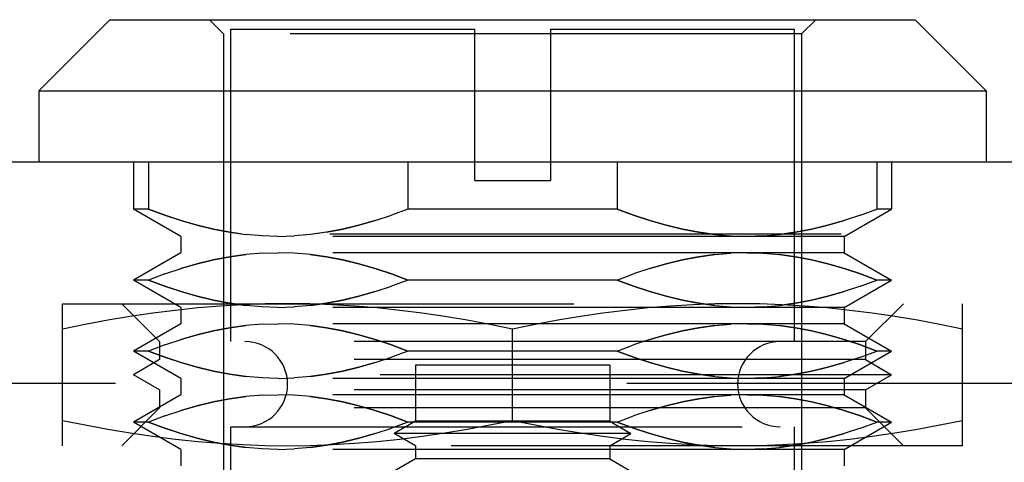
# Model space of a CAD drawing. Header units: inches. Extents: x 0 to 77.3, y 0 to 50.
# Tile 13 of 23: x 32.156 to 32.974, y 11.46 to 11.828. Entities that reach past the tile are written whole.
import ezdxf

# ---------------------------------------------------------------- set-up
doc = ezdxf.new("R2010")
doc.units = ezdxf.units.IN
doc.header["$LTSCALE"] = 4.25
doc.header["$MEASUREMENT"] = 0
doc.linetypes.add('HIDDEN', pattern=[0.2, 0.1, -0.1])
doc.layers.add('DEFAULT_2', color=8, linetype='HIDDEN')
doc.layers.add('DOOR_ASSEMBLY', color=7, linetype='CONTINUOUS')

msp = doc.modelspace()

# ---------------------------------------------------------------- linework, layer by layer
at = {"layer": 'DEFAULT_2', "color": 8, "linetype": 'HIDDEN'}
msp.add_line((18.21045, 11.5255), (33.41737, 11.5255), dxfattribs=at)
at = {"layer": 'DOOR_ASSEMBLY', "color": 7, "linetype": 'Continuous'}
for p, q in [((32.23072, 11.82782), (32.17167, 11.76877)), ((32.23073, 11.82782), (32.90001, 11.82782)), ((32.90001, 11.82782), (32.95907, 11.76877)), ((32.17167, 11.76877), (32.95907, 11.76877)), ((32.17167, 11.76877), (32.17167, 11.70971)), ((32.95907, 11.76877), (32.95907, 11.70971))]:
    msp.add_line(p, q, dxfattribs=at)
at = {"layer": 'DOOR_ASSEMBLY', "color": 8, "linetype": 'HIDDEN'}
for p, q in [((32.32521, 11.81601), (32.3134, 11.82782)), ((32.80553, 11.81601), (32.81734, 11.82782)), ((32.33112, 11.81995), (32.53387, 11.81995)), ((32.33112, 11.56011), (32.33112, 11.81995)), ((32.53387, 11.69397), (32.53387, 11.81995)), ((32.59686, 11.81995), (32.79962, 11.81995)), ((32.59686, 11.81995), (32.59686, 11.69397)), ((32.79962, 11.56011), (32.79962, 11.81995)), ((32.80553, 11.81601), (32.32521, 11.81601)), ((32.32521, 11.81601), (32.32521, 11.37534)), ((32.80553, 11.81601), (32.80553, 11.37534)), ((32.25041, 11.70971), (32.25041, 11.67034)), ((32.26268, 11.70971), (32.26268, 11.67034)), ((32.47832, 11.70971), (32.47832, 11.67034)), ((32.65242, 11.70971), (32.65242, 11.67034)), ((32.86806, 11.70971), (32.86806, 11.67034)), ((32.88033, 11.70971), (32.88033, 11.67034)), ((32.53387, 11.69397), (32.59686, 11.69397)), ((32.26268, 11.67034), (32.25041, 11.67034)), ((32.28978, 11.64761), (32.25041, 11.67034)), ((32.47832, 11.67034), (32.46474, 11.66522)), ((32.65242, 11.67034), (32.47832, 11.67034)), ((32.84096, 11.64761), (32.88033, 11.67034)), ((32.85448, 11.66522), (32.86806, 11.67034)), ((32.88033, 11.67034), (32.86806, 11.67034)), ((32.45118, 11.66071), (32.46475, 11.66523)), ((32.85449, 11.66523), (32.84092, 11.66071)), ((17.96337, 11.64971), (33.66337, 11.64971)), ((32.84096, 11.64761), (32.28978, 11.64761)), ((32.28978, 11.64761), (32.28978, 11.63402)), ((32.35712, 11.648), (32.34366, 11.64912)), ((32.3705, 11.64761), (32.35708, 11.648)), ((32.3705, 11.64761), (32.38391, 11.648)), ((32.39733, 11.64912), (32.38387, 11.648)), ((32.41076, 11.65099), (32.39727, 11.64911)), ((32.74683, 11.648), (32.76024, 11.64761)), ((32.77365, 11.648), (32.76024, 11.64761)), ((32.77361, 11.648), (32.78708, 11.64912)), ((32.8005, 11.65099), (32.78708, 11.64912)), ((32.84096, 11.64761), (32.84096, 11.63402)), ((32.28978, 11.63402), (32.25041, 11.61129)), ((32.84096, 11.63402), (32.28978, 11.63402)), ((32.35712, 11.63364), (32.34366, 11.63251)), ((32.35708, 11.63363), (32.3705, 11.63402)), ((32.38391, 11.63363), (32.3705, 11.63402)), ((32.7334, 11.63251), (32.74687, 11.63364)), ((32.76024, 11.63402), (32.74683, 11.63363)), ((32.76024, 11.63402), (32.77365, 11.63363)), ((32.84096, 11.63402), (32.88033, 11.61129)), ((32.27624, 11.6164), (32.28981, 11.62092)), ((32.67956, 11.62092), (32.66598, 11.6164)), ((32.27626, 11.61641), (32.26268, 11.61129)), ((32.65242, 11.61129), (32.666, 11.61641)), ((32.26268, 11.61129), (32.25041, 11.61129)), ((32.28978, 11.58856), (32.25041, 11.61129)), ((32.45118, 11.60166), (32.46475, 11.60617)), ((32.47832, 11.61129), (32.46474, 11.60617)), ((32.65242, 11.61129), (32.47832, 11.61129)), ((32.85449, 11.60617), (32.84092, 11.60166)), ((32.84096, 11.58856), (32.88033, 11.61129)), ((32.85448, 11.60617), (32.86806, 11.61129)), ((32.88033, 11.61129), (32.86806, 11.61129)), ((32.19135, 11.5916), (32.93938, 11.5916)), ((32.19135, 11.47349), (32.19135, 11.5916)), ((32.27206, 11.56011), (32.24056, 11.5916)), ((32.84096, 11.58856), (32.28978, 11.58856)), ((32.28978, 11.58856), (32.28978, 11.57496)), ((32.3705, 11.58856), (32.35708, 11.58895)), ((32.3705, 11.58856), (32.38391, 11.58895)), ((32.39733, 11.59007), (32.38387, 11.58894)), ((32.74683, 11.58895), (32.76024, 11.58856)), ((32.77365, 11.58895), (32.76024, 11.58856)), ((32.77361, 11.58894), (32.78708, 11.59007)), ((32.84096, 11.58856), (32.84096, 11.57496)), ((32.85867, 11.56011), (32.89017, 11.5916)), ((32.93938, 11.47349), (32.93938, 11.5916)), ((32.28978, 11.57496), (32.25041, 11.55223)), ((32.84096, 11.57496), (32.28978, 11.57496)), ((32.35712, 11.57458), (32.34366, 11.57346)), ((32.35708, 11.57458), (32.3705, 11.57496)), ((32.38391, 11.57458), (32.3705, 11.57496)), ((32.7334, 11.57346), (32.74687, 11.57458)), ((32.76024, 11.57496), (32.74683, 11.57458)), ((32.76024, 11.57496), (32.77365, 11.57458)), ((32.84096, 11.57496), (32.88033, 11.55223)), ((32.56537, 11.49455), (32.56537, 11.57054)), ((32.27626, 11.55736), (32.26268, 11.55223)), ((32.85867, 11.56011), (32.27206, 11.56011)), ((32.27206, 11.56011), (32.27206, 11.54505)), ((32.27624, 11.55735), (32.28981, 11.56187)), ((32.65242, 11.55223), (32.666, 11.55736)), ((32.67956, 11.56187), (32.66598, 11.55735)), ((32.85867, 11.56011), (32.85867, 11.54505)), ((32.26268, 11.55223), (32.25041, 11.55223)), ((32.28978, 11.5295), (32.25041, 11.55223)), ((32.45118, 11.5426), (32.46475, 11.54712)), ((32.47832, 11.55223), (32.46474, 11.54711)), ((32.65242, 11.55223), (32.47832, 11.55223)), ((32.85449, 11.54712), (32.84092, 11.5426)), ((32.84096, 11.5295), (32.88033, 11.55223)), ((32.85448, 11.54711), (32.86806, 11.55223)), ((32.88033, 11.55223), (32.86806, 11.55223)), ((32.27206, 11.54505), (32.25041, 11.53255)), ((32.85867, 11.54505), (32.27206, 11.54505)), ((32.64608, 11.54042), (32.48466, 11.54042)), ((32.48466, 11.54042), (32.48466, 11.49395)), ((32.64608, 11.54042), (32.64608, 11.49395)), ((32.85867, 11.54505), (32.88033, 11.53255)), ((32.88033, 11.53255), (32.25041, 11.53255)), ((32.27206, 11.52005), (32.25041, 11.53255)), ((32.39733, 11.53101), (32.38387, 11.52989)), ((32.77361, 11.52989), (32.78708, 11.53101)), ((32.85867, 11.52005), (32.88033, 11.53255)), ((32.84096, 11.5295), (32.28978, 11.5295)), ((32.28978, 11.5295), (32.28978, 11.51591)), ((32.3705, 11.5295), (32.35708, 11.52989)), ((32.3705, 11.5295), (32.38391, 11.52989)), ((32.74683, 11.52989), (32.76024, 11.5295)), ((32.77365, 11.52989), (32.76024, 11.5295)), ((32.84096, 11.5295), (32.84096, 11.51591)), ((32.28978, 11.51591), (32.25041, 11.49318)), ((32.85867, 11.52005), (32.27206, 11.52005)), ((32.27206, 11.52005), (32.27206, 11.50499)), ((32.84096, 11.51591), (32.28978, 11.51591)), ((32.35712, 11.51553), (32.34366, 11.5144)), ((32.35708, 11.51552), (32.3705, 11.51591)), ((32.38391, 11.51552), (32.3705, 11.51591)), ((32.7334, 11.5144), (32.74687, 11.51553)), ((32.76024, 11.51591), (32.74683, 11.51552)), ((32.76024, 11.51591), (32.77365, 11.51552)), ((32.84096, 11.51591), (32.88033, 11.49318)), ((32.85867, 11.52005), (32.85867, 11.50499)), ((32.27206, 11.50499), (32.24056, 11.47349)), ((32.27626, 11.4983), (32.26268, 11.49318)), ((32.85867, 11.50499), (32.27206, 11.50499)), ((32.27624, 11.49829), (32.28981, 11.50281)), ((32.65242, 11.49318), (32.666, 11.4983)), ((32.67956, 11.50281), (32.66598, 11.49829)), ((32.85867, 11.50499), (32.89017, 11.47349)), ((32.26268, 11.49318), (32.25041, 11.49318)), ((32.28978, 11.47045), (32.25041, 11.49318)), ((32.33112, 11.48924), (32.79962, 11.48924)), ((32.33112, 11.44987), (32.33112, 11.48924)), ((32.47832, 11.49318), (32.46474, 11.48806)), ((32.48466, 11.49395), (32.46694, 11.48372)), ((32.65242, 11.49318), (32.47832, 11.49318)), ((32.64608, 11.49395), (32.48466, 11.49395)), ((32.64608, 11.49395), (32.66379, 11.48372)), ((32.79962, 11.44987), (32.79962, 11.48924)), ((32.84096, 11.47045), (32.88033, 11.49318)), ((32.85448, 11.48806), (32.86806, 11.49318)), ((32.88033, 11.49318), (32.86806, 11.49318)), ((32.45118, 11.48355), (32.46475, 11.48806)), ((32.66379, 11.48372), (32.46694, 11.48372)), ((32.48466, 11.47349), (32.46694, 11.48372)), ((32.64608, 11.47349), (32.66379, 11.48372)), ((32.85449, 11.48806), (32.84092, 11.48355)), ((32.93938, 11.47349), (32.19135, 11.47349)), ((32.48466, 11.47349), (32.48466, 11.46245)), ((32.64608, 11.47349), (32.64608, 11.46245)), ((32.84096, 11.47045), (32.28978, 11.47045)), ((32.28978, 11.47045), (32.28978, 11.45685)), ((32.3705, 11.47045), (32.35708, 11.47084)), ((32.3705, 11.47045), (32.38391, 11.47084)), ((32.39733, 11.47196), (32.38387, 11.47083)), ((32.74683, 11.47084), (32.76024, 11.47045)), ((32.77365, 11.47084), (32.76024, 11.47045)), ((32.77361, 11.47083), (32.78708, 11.47196)), ((32.84096, 11.47045), (32.84096, 11.45685)), ((32.48466, 11.46245), (32.46694, 11.45223)), ((32.64608, 11.46245), (32.48466, 11.46245)), ((32.64608, 11.46245), (32.66379, 11.45223))]:
    msp.add_line(p, q, dxfattribs=at)
at = {"layer": 'DOOR_ASSEMBLY', "color": 3, "linetype": 'Continuous'}
msp.add_line((17.96337, 11.70971), (33.66337, 11.70971), dxfattribs=at)
at = {"layer": 'DOOR_ASSEMBLY', "color": 8, "linetype": 'HIDDEN'}
for points in [[(32.33939, 11.64971), (32.33023, 11.65099), (32.31678, 11.65356), (32.3033, 11.65682), (32.28978, 11.66073), (32.27624, 11.66523), (32.26268, 11.67034)], [(32.26268, 11.67034), (32.27626, 11.66522), (32.28981, 11.66071), (32.30335, 11.6568), (32.31686, 11.65353), (32.33031, 11.65097), (32.34373, 11.64911)], [(32.73347, 11.64911), (32.72005, 11.65096), (32.7066, 11.65353), (32.6931, 11.6568), (32.67956, 11.66071), (32.666, 11.66522), (32.65242, 11.67034)], [(32.65242, 11.67034), (32.66598, 11.66523), (32.67952, 11.66073), (32.69304, 11.65682), (32.70653, 11.65356), (32.71997, 11.65099), (32.7334, 11.64912), (32.74687, 11.648)], [(32.45118, 11.66071), (32.43764, 11.6568), (32.42414, 11.65353), (32.41068, 11.65097), (32.40164, 11.64971)], [(32.41076, 11.65099), (32.42421, 11.65356), (32.43769, 11.65682), (32.45121, 11.66073)], [(32.78701, 11.64911), (32.80043, 11.65096), (32.81388, 11.65353), (32.82738, 11.6568), (32.84092, 11.66071)], [(32.84096, 11.66073), (32.82744, 11.65682), (32.81395, 11.65356), (32.8005, 11.65099)], [(32.28978, 11.62091), (32.3033, 11.62482), (32.31678, 11.62808), (32.33023, 11.63065), (32.34366, 11.63251)], [(32.34373, 11.63252), (32.33031, 11.63067), (32.31686, 11.6281), (32.30335, 11.62484), (32.28981, 11.62092)], [(32.47832, 11.61129), (32.46475, 11.6164), (32.45121, 11.62091), (32.4377, 11.62482), (32.42421, 11.62808), (32.41076, 11.63065), (32.39733, 11.63251), (32.38387, 11.63364)], [(32.39726, 11.63252), (32.41068, 11.63067), (32.42413, 11.6281), (32.43764, 11.62484), (32.45118, 11.62092), (32.46474, 11.61641), (32.47832, 11.61129)], [(32.7334, 11.63251), (32.71998, 11.63065), (32.70653, 11.62808), (32.69304, 11.62482), (32.67952, 11.62091)], [(32.67956, 11.62092), (32.69309, 11.62484), (32.7066, 11.6281), (32.72005, 11.63067), (32.73347, 11.63252)], [(32.77361, 11.63364), (32.78708, 11.63251), (32.8005, 11.63065), (32.81395, 11.62808), (32.82744, 11.62482), (32.84096, 11.62091), (32.85449, 11.6164), (32.86806, 11.61129)], [(32.86806, 11.61129), (32.85448, 11.61641), (32.84092, 11.62092), (32.82738, 11.62484), (32.81388, 11.6281), (32.80043, 11.63067), (32.78701, 11.63252)], [(32.35712, 11.58894), (32.34366, 11.59007), (32.33023, 11.59193), (32.31678, 11.5945), (32.3033, 11.59776), (32.28978, 11.60167), (32.27624, 11.60617), (32.26268, 11.61129)], [(32.26268, 11.61129), (32.27626, 11.60617), (32.28981, 11.60166), (32.30335, 11.59774), (32.31686, 11.59448), (32.33031, 11.59191), (32.34373, 11.59005)], [(32.73347, 11.59005), (32.72005, 11.59191), (32.7066, 11.59448), (32.6931, 11.59774), (32.67956, 11.60166), (32.666, 11.60617), (32.65242, 11.61129)], [(32.65242, 11.61129), (32.66598, 11.60617), (32.67952, 11.60167), (32.69304, 11.59776), (32.70653, 11.5945), (32.71997, 11.59193), (32.7334, 11.59007), (32.74687, 11.58894)], [(32.45118, 11.60166), (32.43764, 11.59774), (32.42414, 11.59448), (32.41068, 11.59191), (32.39727, 11.59005)], [(32.39733, 11.59007), (32.41076, 11.59193), (32.42421, 11.5945), (32.43769, 11.59776), (32.45121, 11.60167)], [(32.78701, 11.59005), (32.80043, 11.59191), (32.81388, 11.59448), (32.82738, 11.59774), (32.84092, 11.60166)], [(32.84096, 11.60167), (32.82744, 11.59776), (32.81395, 11.5945), (32.8005, 11.59193), (32.78708, 11.59007)], [(32.37836, 11.5916), (32.35979, 11.59138), (32.34117, 11.59071), (32.32249, 11.58959), (32.30379, 11.58804), (32.28509, 11.58607), (32.26639, 11.5837), (32.24769, 11.58094), (32.22896, 11.57782), (32.21018, 11.57436), (32.19135, 11.57054)], [(32.56537, 11.57054), (32.54654, 11.57436), (32.52775, 11.57782), (32.50902, 11.58094), (32.49032, 11.5837), (32.47162, 11.58607), (32.45293, 11.58804), (32.43422, 11.58959), (32.41554, 11.59071), (32.39693, 11.59138), (32.37836, 11.5916)], [(32.75238, 11.5916), (32.73381, 11.59138), (32.71519, 11.59071), (32.69651, 11.58959), (32.6778, 11.58804), (32.65911, 11.58607), (32.64041, 11.5837), (32.62171, 11.58094), (32.60298, 11.57782), (32.5842, 11.57436), (32.56537, 11.57054)], [(32.93938, 11.57054), (32.92055, 11.57436), (32.90177, 11.57782), (32.88304, 11.58094), (32.86434, 11.5837), (32.84564, 11.58607), (32.82694, 11.58804), (32.80824, 11.58959), (32.78956, 11.59071), (32.77094, 11.59138), (32.75238, 11.5916)], [(32.28978, 11.56185), (32.3033, 11.56576), (32.31678, 11.56902), (32.33023, 11.57159), (32.34366, 11.57346)], [(32.34373, 11.57347), (32.33031, 11.57161), (32.31686, 11.56905), (32.30335, 11.56578), (32.28981, 11.56187)], [(32.47832, 11.55223), (32.46475, 11.55735), (32.45121, 11.56185), (32.4377, 11.56576), (32.42421, 11.56902), (32.41076, 11.57159), (32.39733, 11.57346), (32.38387, 11.57458)], [(32.39726, 11.57347), (32.41068, 11.57161), (32.42413, 11.56905), (32.43764, 11.56578), (32.45118, 11.56187), (32.46474, 11.55736), (32.47832, 11.55223)], [(32.7334, 11.57346), (32.71998, 11.57159), (32.70653, 11.56902), (32.69304, 11.56576), (32.67952, 11.56185)], [(32.67956, 11.56187), (32.69309, 11.56578), (32.7066, 11.56905), (32.72005, 11.57161), (32.73347, 11.57347)], [(32.77361, 11.57458), (32.78708, 11.57346), (32.8005, 11.57159), (32.81395, 11.56902), (32.82744, 11.56576), (32.84096, 11.56185), (32.85449, 11.55735), (32.86806, 11.55223)], [(32.86806, 11.55223), (32.85448, 11.55736), (32.84092, 11.56187), (32.82738, 11.56578), (32.81388, 11.56905), (32.80043, 11.57161), (32.78701, 11.57347)], [(32.35712, 11.52989), (32.34366, 11.53101), (32.33023, 11.53288), (32.31678, 11.53545), (32.3033, 11.53871), (32.28978, 11.54262), (32.27624, 11.54712), (32.26268, 11.55223)], [(32.26268, 11.55223), (32.27626, 11.54711), (32.28981, 11.5426), (32.30335, 11.53869), (32.31686, 11.53542), (32.33031, 11.53285), (32.34373, 11.531)], [(32.73347, 11.531), (32.72005, 11.53285), (32.7066, 11.53542), (32.6931, 11.53869), (32.67956, 11.5426), (32.666, 11.54711), (32.65242, 11.55223)], [(32.65242, 11.55223), (32.66598, 11.54712), (32.67952, 11.54262), (32.69304, 11.53871), (32.70653, 11.53545), (32.71997, 11.53288), (32.7334, 11.53101), (32.74687, 11.52989)], [(32.45118, 11.5426), (32.43764, 11.53869), (32.42414, 11.53542), (32.41068, 11.53285), (32.39727, 11.531)], [(32.39733, 11.53101), (32.41076, 11.53288), (32.42421, 11.53545), (32.43769, 11.53871), (32.45121, 11.54262)], [(32.78701, 11.531), (32.80043, 11.53285), (32.81388, 11.53542), (32.82738, 11.53869), (32.84092, 11.5426)], [(32.84096, 11.54262), (32.82744, 11.53871), (32.81395, 11.53545), (32.8005, 11.53288), (32.78708, 11.53101)], [(32.28978, 11.5028), (32.3033, 11.50671), (32.31678, 11.50997), (32.33023, 11.51254), (32.34366, 11.5144)], [(32.34373, 11.51441), (32.33031, 11.51256), (32.31686, 11.50999), (32.30335, 11.50673), (32.28981, 11.50281)], [(32.47832, 11.49318), (32.46475, 11.49829), (32.45121, 11.5028), (32.4377, 11.50671), (32.42421, 11.50997), (32.41076, 11.51254), (32.39733, 11.5144), (32.38387, 11.51553)], [(32.39726, 11.51441), (32.41068, 11.51256), (32.42413, 11.50999), (32.43764, 11.50673), (32.45118, 11.50281), (32.46474, 11.4983), (32.47832, 11.49318)], [(32.7334, 11.5144), (32.71998, 11.51254), (32.70653, 11.50997), (32.69304, 11.50671), (32.67952, 11.5028)], [(32.67956, 11.50281), (32.69309, 11.50673), (32.7066, 11.50999), (32.72005, 11.51256), (32.73347, 11.51441)], [(32.77361, 11.51553), (32.78708, 11.5144), (32.8005, 11.51254), (32.81395, 11.50997), (32.82744, 11.50671), (32.84096, 11.5028), (32.85449, 11.49829), (32.86806, 11.49318)], [(32.86806, 11.49318), (32.85448, 11.4983), (32.84092, 11.50281), (32.82738, 11.50673), (32.81388, 11.50999), (32.80043, 11.51256), (32.78701, 11.51441)], [(32.19135, 11.49455), (32.21018, 11.49074), (32.22897, 11.48728), (32.24769, 11.48415), (32.2664, 11.4814), (32.2851, 11.47903), (32.30379, 11.47706), (32.3225, 11.47551), (32.34118, 11.47439), (32.35979, 11.47372), (32.37836, 11.47349)], [(32.35712, 11.47083), (32.34366, 11.47196), (32.33023, 11.47382), (32.31678, 11.47639), (32.3033, 11.47965), (32.28978, 11.48356), (32.27624, 11.48806), (32.26268, 11.49318)], [(32.26268, 11.49318), (32.27626, 11.48806), (32.28981, 11.48355), (32.30335, 11.47963), (32.31686, 11.47637), (32.33031, 11.4738), (32.34373, 11.47194)], [(32.37836, 11.47349), (32.39693, 11.47372), (32.41554, 11.47439), (32.43423, 11.47551), (32.45293, 11.47706), (32.47163, 11.47903), (32.49033, 11.4814), (32.50903, 11.48415), (32.52775, 11.48728), (32.54654, 11.49074), (32.56537, 11.49455)], [(32.56537, 11.49455), (32.5842, 11.49074), (32.60298, 11.48728), (32.62171, 11.48415), (32.64041, 11.4814), (32.65911, 11.47903), (32.67781, 11.47706), (32.69651, 11.47551), (32.71519, 11.47439), (32.73381, 11.47372), (32.75238, 11.47349)], [(32.73347, 11.47194), (32.72005, 11.4738), (32.7066, 11.47637), (32.6931, 11.47963), (32.67956, 11.48355), (32.666, 11.48806), (32.65242, 11.49318)], [(32.65242, 11.49318), (32.66598, 11.48806), (32.67952, 11.48356), (32.69304, 11.47965), (32.70653, 11.47639), (32.71997, 11.47382), (32.7334, 11.47196), (32.74687, 11.47083)], [(32.75238, 11.47349), (32.77094, 11.47372), (32.78956, 11.47439), (32.80824, 11.47551), (32.82695, 11.47706), (32.84564, 11.47903), (32.86434, 11.4814), (32.88304, 11.48415), (32.90177, 11.48728), (32.92055, 11.49074), (32.93938, 11.49455)], [(32.45118, 11.48355), (32.43764, 11.47963), (32.42414, 11.47637), (32.41068, 11.4738), (32.39727, 11.47194)], [(32.39733, 11.47196), (32.41076, 11.47382), (32.42421, 11.47639), (32.43769, 11.47965), (32.45121, 11.48356)], [(32.78701, 11.47194), (32.80043, 11.4738), (32.81388, 11.47637), (32.82738, 11.47963), (32.84092, 11.48355)], [(32.84096, 11.48356), (32.82744, 11.47965), (32.81395, 11.47639), (32.8005, 11.47382), (32.78708, 11.47196)]]:
    msp.add_lwpolyline(points, dxfattribs=at)
for centre, start, end in [((32.34293, 11.52467), 270, 90), ((32.78781, 11.52467), 90, 270)]:
    msp.add_arc(centre, 0.03543, start, end, dxfattribs=at)

doc.saveas('drawing.dxf')
